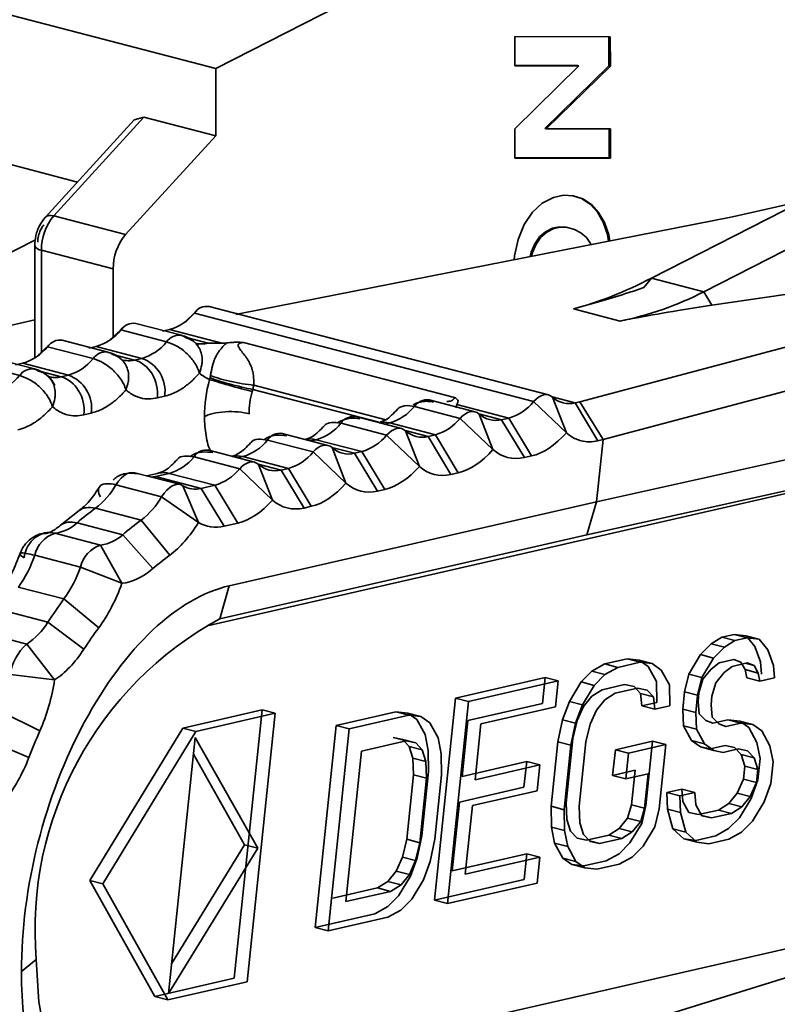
# Model space of a CAD drawing. Header units: millimetres. Extents: x 0 to 420, y 0 to 297.
# Tile 115 of 145: x 326.67 to 328.25, y 119.81 to 121.86. Entities that reach past the tile are written whole.
import ezdxf

# ---------------------------------------------------------------- set-up
doc = ezdxf.new("R2010")
doc.units = ezdxf.units.MM

msp = doc.modelspace()

# ---------------------------------------------------------------- linework, layer by layer
at = {"color": 7, "linetype": 'Continuous', "lineweight": 35}
for p, q in [((316.5271, 124.5031), (327.0798, 121.7543)), ((329.716, 123.1012), (327.0798, 121.7543)), ((329.3787, 122.0307), (327.986, 121.3192)), ((329.4872, 122.0025), (328.0945, 121.2909)), ((327.7015, 121.7602), (327.7015, 121.821)), ((327.7015, 121.821), (327.9001, 121.8207)), ((327.8974, 121.7604), (327.8974, 121.8207)), ((327.9001, 121.8207), (327.9002, 121.7597)), ((327.7015, 121.7609), (327.8317, 121.7607)), ((327.8344, 121.76), (327.7015, 121.7602)), ((327.7015, 121.6296), (327.8344, 121.76)), ((327.764, 121.6301), (327.8974, 121.7604)), ((327.9002, 121.7597), (327.7667, 121.6294)), ((327.8317, 121.7607), (327.8344, 121.76)), ((327.8974, 121.7604), (327.9002, 121.7597)), ((327.0798, 121.7543), (327.0798, 121.6148)), ((326.1037, 121.6983), (326.7925, 121.5188)), ((326.9105, 121.6479), (326.7251, 121.445)), ((326.9307, 121.6536), (326.743, 121.4483)), ((326.9105, 121.6479), (326.9307, 121.6536)), ((326.9307, 121.6536), (327.0798, 121.6148)), ((327.7016, 121.5685), (327.7015, 121.6296)), ((327.764, 121.6301), (327.7667, 121.6294)), ((327.7667, 121.6294), (327.9002, 121.6292)), ((327.8975, 121.5689), (327.8975, 121.6292)), ((327.9002, 121.6292), (327.9002, 121.5682)), ((327.0798, 121.6148), (326.8922, 121.4095)), ((327.7016, 121.5692), (327.8975, 121.5689)), ((327.9002, 121.5682), (327.7016, 121.5685)), ((327.9002, 121.5682), (327.8975, 121.5689)), ((327.7381, 121.4563), (327.7583, 121.4751)), ((327.7583, 121.4751), (327.7818, 121.4869)), ((327.7818, 121.4869), (327.8026, 121.4912)), ((327.8026, 121.4912), (327.8228, 121.4901)), ((327.84, 121.4843), (327.8222, 121.4901)), ((327.8228, 121.4901), (327.8427, 121.4836)), ((327.8581, 121.4727), (327.84, 121.4843)), ((327.8427, 121.4836), (327.84, 121.4843)), ((327.8427, 121.4836), (327.8608, 121.472)), ((327.8732, 121.4563), (327.8581, 121.4727)), ((327.8581, 121.4727), (327.8608, 121.472)), ((328.3005, 121.4798), (328.1539, 121.4463)), ((327.7211, 121.4304), (327.7381, 121.4563)), ((327.8608, 121.472), (327.8759, 121.4556)), ((327.8852, 121.4351), (327.8732, 121.4563)), ((327.8732, 121.4563), (327.8759, 121.4556)), ((327.8759, 121.4556), (327.8879, 121.4344)), ((326.743, 121.4483), (326.8922, 121.4095)), ((327.1315, 121.2458), (328.1539, 121.4463)), ((327.8941, 121.4098), (327.8852, 121.4351)), ((327.8852, 121.4351), (327.8879, 121.4344)), ((327.8879, 121.4344), (327.8968, 121.4091)), ((327.7084, 121.3994), (327.7211, 121.4304)), ((327.7531, 121.4047), (327.7653, 121.4155)), ((327.768, 121.4148), (327.7558, 121.404)), ((327.7653, 121.4155), (327.7798, 121.4226)), ((327.768, 121.4148), (327.7653, 121.4155)), ((327.7825, 121.4219), (327.768, 121.4148)), ((327.7798, 121.4226), (327.794, 121.4255)), ((327.7825, 121.4219), (327.7798, 121.4226)), ((327.7967, 121.4248), (327.7825, 121.4219)), ((327.794, 121.4255), (327.8083, 121.425)), ((327.7967, 121.4248), (327.794, 121.4255)), ((327.8111, 121.4243), (327.7967, 121.4248)), ((327.8111, 121.4243), (327.8083, 121.425)), ((327.8257, 121.4203), (327.8111, 121.4243)), ((327.8392, 121.4132), (327.8257, 121.4203)), ((327.8503, 121.4035), (327.8392, 121.4132)), ((326.5606, 121.325), (326.705, 121.3988)), ((327.7008, 121.3651), (327.7084, 121.3994)), ((327.7431, 121.3902), (327.7531, 121.4047)), ((327.7558, 121.404), (327.7458, 121.3895)), ((327.7558, 121.404), (327.7531, 121.4047)), ((327.8588, 121.391), (327.8503, 121.4035)), ((327.8598, 121.3886), (327.8588, 121.391)), ((327.8966, 121.3959), (327.8941, 121.4098)), ((327.8941, 121.4098), (327.8968, 121.4091)), ((327.8968, 121.4091), (327.8991, 121.3963)), ((326.7036, 121.3868), (326.7037, 121.1533)), ((326.8667, 121.3381), (326.7175, 121.377)), ((327.7334, 121.3638), (327.7356, 121.373)), ((327.7356, 121.373), (327.7431, 121.3902)), ((327.7383, 121.3723), (327.7356, 121.373)), ((327.7383, 121.3723), (327.7365, 121.3644)), ((327.7458, 121.3895), (327.7383, 121.3723)), ((327.7458, 121.3895), (327.7431, 121.3902)), ((327.7003, 121.3573), (327.7008, 121.3651)), ((326.8667, 121.3381), (326.8667, 121.197)), ((327.986, 121.3192), (327.9696, 121.2995)), ((328.0945, 121.2909), (327.986, 121.3191)), ((328.7234, 121.298), (327.8366, 121.0621)), ((328.0945, 121.2909), (328.1109, 121.2627)), ((328.1109, 121.2627), (328.2633, 121.2854)), ((327.0399, 121.2507), (327.0119, 121.2249)), ((327.7714, 121.0764), (327.0663, 121.26)), ((327.8235, 121.2552), (327.9204, 121.23)), ((326.7037, 121.2323), (326.5538, 121.1984)), ((327.0356, 121.2464), (327.0127, 121.2255)), ((327.7407, 121.0627), (327.0356, 121.2464)), ((327.1315, 121.2458), (327.1217, 121.2435)), ((326.8871, 121.2158), (326.8592, 121.19)), ((326.8829, 121.2114), (326.86, 121.1906)), ((326.9778, 121.1867), (326.8829, 121.2114)), ((327.0085, 121.2004), (326.9136, 121.2251)), ((326.984, 121.2121), (326.969, 121.2086)), ((326.984, 121.2121), (327.0923, 121.1838)), ((327.8851, 120.9836), (328.7719, 121.2195)), ((326.8558, 121.1655), (326.7609, 121.1902)), ((326.7344, 121.1809), (326.7064, 121.1551)), ((326.7301, 121.1765), (326.7073, 121.1557)), ((326.825, 121.1518), (326.7301, 121.1765)), ((326.8313, 121.1771), (326.8162, 121.1737)), ((326.8313, 121.1771), (326.9262, 121.1524)), ((327.0434, 121.183), (327.0418, 121.1792)), ((327.0923, 121.1838), (327.0639, 121.1839)), ((327.1376, 121.1855), (327.5762, 121.0712)), ((326.703, 121.1306), (326.6081, 121.1553)), ((326.886, 121.1491), (326.8881, 121.1459)), ((326.9262, 121.1524), (326.9112, 121.149)), ((326.6723, 121.1169), (326.5774, 121.1416)), ((326.6786, 121.1422), (326.6635, 121.1388)), ((326.6786, 121.1422), (326.7735, 121.1175)), ((326.7333, 121.1142), (326.7353, 121.111)), ((326.7735, 121.1175), (326.7584, 121.1141)), ((326.9737, 121.0737), (326.9587, 121.0703)), ((327.6187, 121.0415), (327.5237, 121.0662)), ((327.78, 121.0717), (327.8088, 120.9977)), ((327.5879, 121.0278), (327.493, 121.0525)), ((327.5791, 121.0497), (327.5808, 121.0566)), ((327.5808, 121.0566), (327.6891, 121.0284)), ((327.8088, 120.9977), (327.7407, 121.0627)), ((327.8268, 121.0599), (327.8366, 121.0621)), ((327.8743, 120.9812), (327.8268, 121.0599)), ((327.8366, 121.0621), (327.8851, 120.9836)), ((327.8716, 120.8545), (328.7543, 121.05)), ((326.821, 121.0388), (326.806, 121.0354)), ((327.0655, 120.5972), (328.9834, 121.0356)), ((327.4659, 121.0065), (327.371, 121.0313)), ((327.6561, 120.9628), (327.5879, 121.0278)), ((327.6273, 121.0368), (327.6561, 120.9628)), ((327.6891, 121.0284), (327.674, 121.025)), ((327.7216, 120.9463), (327.674, 121.025)), ((327.6891, 121.0284), (327.7366, 120.9497)), ((327.4352, 120.9929), (327.3403, 121.0176)), ((327.4415, 121.0182), (327.5364, 120.9935)), ((327.4745, 121.0019), (327.5034, 120.9279)), ((327.2825, 120.958), (327.1875, 120.9827)), ((327.3132, 120.9716), (327.2183, 120.9963)), ((327.2887, 120.9833), (327.3836, 120.9586)), ((327.5034, 120.9279), (327.4352, 120.9929)), ((327.5213, 120.99), (327.5364, 120.9935)), ((327.5688, 120.9113), (327.5213, 120.99)), ((327.5364, 120.9935), (327.5839, 120.9148)), ((327.8851, 120.9836), (327.8716, 120.8545)), ((327.8851, 120.9836), (327.8743, 120.9812)), ((327.1604, 120.9367), (327.0655, 120.9614)), ((327.3218, 120.9669), (327.3506, 120.893)), ((327.8513, 120.7857), (328.7339, 120.9812)), ((327.1297, 120.923), (327.0348, 120.9478)), ((327.136, 120.9484), (327.2309, 120.9237)), ((327.3506, 120.893), (327.2825, 120.958)), ((327.3686, 120.9551), (327.3836, 120.9586)), ((327.4161, 120.8764), (327.3686, 120.9551)), ((327.3836, 120.9586), (327.4312, 120.8799)), ((327.7366, 120.9497), (327.7216, 120.9463)), ((327.1979, 120.8581), (327.1297, 120.923)), ((327.1691, 120.932), (327.1979, 120.8581)), ((327.2158, 120.9202), (327.2309, 120.9237)), ((327.2634, 120.8415), (327.2158, 120.9202)), ((327.2309, 120.9237), (327.2784, 120.845)), ((327.0065, 120.89), (326.9116, 120.9147)), ((326.9617, 120.9139), (326.9367, 120.9082)), ((326.955, 120.907), (326.9832, 120.9135)), ((327.0499, 120.8823), (326.955, 120.907)), ((326.9832, 120.9135), (327.0782, 120.8887)), ((327.5839, 120.9148), (327.5688, 120.9113)), ((326.9674, 120.8649), (326.8725, 120.8897)), ((327.0117, 120.8878), (327.0439, 120.8114)), ((327.0499, 120.8823), (327.0782, 120.8887)), ((327.0974, 120.8036), (327.0499, 120.8823)), ((327.0782, 120.8887), (327.1257, 120.81)), ((327.4312, 120.8799), (327.4161, 120.8764)), ((327.0439, 120.8114), (326.9674, 120.8649)), ((326.8298, 120.8411), (326.9247, 120.8163)), ((327.108, 120.6799), (327.8716, 120.8545)), ((327.2784, 120.845), (327.2634, 120.8415)), ((327.8716, 120.8545), (327.8513, 120.7857)), ((326.7959, 120.8362), (326.7564, 120.8049)), ((326.8865, 120.786), (326.7916, 120.8107)), ((326.9247, 120.8163), (326.9842, 120.7434)), ((327.1257, 120.81), (327.0974, 120.8036)), ((326.7457, 120.7891), (326.8406, 120.7644)), ((326.949, 120.7155), (326.8865, 120.786)), ((327.0884, 120.6113), (327.8513, 120.7857)), ((326.8406, 120.7644), (326.8848, 120.6852)), ((326.7988, 120.7186), (326.7039, 120.7433)), ((326.8848, 120.6852), (326.7988, 120.7186)), ((326.6695, 120.6772), (326.7644, 120.6525)), ((327.108, 120.6799), (327.0884, 120.6113)), ((326.7644, 120.6525), (326.8367, 120.5926)), ((326.7308, 120.6042), (326.6359, 120.629)), ((326.8058, 120.5482), (326.7308, 120.6042)), ((326.5925, 120.5833), (326.6874, 120.5586)), ((328.1101, 120.5594), (328.1317, 120.5731)), ((328.1317, 120.5731), (328.1576, 120.579)), ((328.1588, 120.566), (328.1317, 120.5731)), ((328.1576, 120.579), (328.1825, 120.5759)), ((328.1847, 120.5719), (328.1576, 120.579)), ((328.1825, 120.5759), (328.2004, 120.5539)), ((328.1825, 120.5759), (328.2096, 120.5689)), ((326.6874, 120.5586), (326.745, 120.4843)), ((328.0876, 120.5368), (328.1101, 120.5594)), ((328.1372, 120.5523), (328.1101, 120.5594)), ((328.1372, 120.5523), (328.1147, 120.5297)), ((328.1588, 120.566), (328.1372, 120.5523)), ((328.1847, 120.5719), (328.1588, 120.566)), ((328.2096, 120.5689), (328.1847, 120.5719)), ((328.2004, 120.5539), (328.2122, 120.5217)), ((328.2275, 120.5468), (328.2096, 120.5689)), ((328.0632, 120.4964), (328.0876, 120.5368)), ((328.1147, 120.5297), (328.0876, 120.5368)), ((328.2393, 120.5146), (328.2275, 120.5468)), ((327.8619, 120.5027), (327.8887, 120.5175)), ((327.8887, 120.5175), (327.9352, 120.5281)), ((327.9158, 120.5104), (327.8887, 120.5175)), ((327.9623, 120.5211), (327.9158, 120.5104)), ((327.9352, 120.5281), (327.9602, 120.5251)), ((327.9623, 120.5211), (327.9352, 120.5281)), ((327.9602, 120.5251), (327.979, 120.512)), ((327.9873, 120.5181), (327.9602, 120.5251)), ((327.9873, 120.5181), (327.9623, 120.5211)), ((327.979, 120.512), (327.996, 120.481)), ((328.0061, 120.5049), (327.9873, 120.5181)), ((328.1147, 120.5297), (328.0903, 120.4893)), ((328.1262, 120.5195), (328.1097, 120.507)), ((328.1572, 120.5266), (328.1262, 120.5195)), ((328.1533, 120.5124), (328.1368, 120.4999)), ((328.1843, 120.5195), (328.1533, 120.5124)), ((328.1718, 120.5212), (328.1572, 120.5266)), ((328.1803, 120.5057), (328.1718, 120.5212)), ((328.1811, 120.5188), (328.1989, 120.5141)), ((328.1989, 120.5141), (328.1843, 120.5195)), ((328.2074, 120.4986), (328.1989, 120.5141)), ((328.2122, 120.5217), (328.2146, 120.4961)), ((328.2417, 120.489), (328.2393, 120.5146)), ((326.745, 120.4843), (326.6533, 120.4953)), ((327.8394, 120.4801), (327.8619, 120.5027)), ((327.889, 120.4956), (327.8619, 120.5027)), ((327.889, 120.4956), (327.8665, 120.473)), ((327.9158, 120.5104), (327.889, 120.4956)), ((328.0231, 120.4739), (328.0061, 120.5049)), ((328.0543, 120.4595), (328.0632, 120.4964)), ((328.0903, 120.4893), (328.0632, 120.4964)), ((328.1097, 120.507), (328.0923, 120.4856)), ((328.1368, 120.4999), (328.1195, 120.4785)), ((328.1803, 120.5057), (328.1836, 120.489)), ((328.1803, 120.5057), (328.2074, 120.4986)), ((328.2074, 120.4986), (328.2107, 120.482)), ((327.5784, 120.4466), (327.7646, 120.4891)), ((327.7917, 120.4821), (327.6056, 120.4395)), ((327.7646, 120.4891), (327.759, 120.4356)), ((327.7917, 120.4821), (327.7646, 120.4891)), ((327.7861, 120.4285), (327.7917, 120.4821)), ((327.815, 120.4396), (327.8394, 120.4801)), ((327.8665, 120.473), (327.8394, 120.4801)), ((327.8665, 120.473), (327.8421, 120.4326)), ((327.9297, 120.4746), (327.8831, 120.4639)), ((327.9494, 120.4704), (327.9297, 120.4746)), ((327.9631, 120.456), (327.9494, 120.4704)), ((327.996, 120.481), (327.9965, 120.4375)), ((328.0236, 120.4305), (328.0231, 120.4739)), ((328.0814, 120.4524), (328.0903, 120.4893)), ((328.0923, 120.4856), (328.0844, 120.4576)), ((328.1115, 120.4506), (328.1195, 120.4785)), ((328.2107, 120.482), (328.1836, 120.489)), ((328.2417, 120.489), (328.2107, 120.482)), ((327.8615, 120.4503), (327.8442, 120.4289)), ((327.8831, 120.4639), (327.8615, 120.4503)), ((327.9102, 120.4569), (327.8886, 120.4432)), ((327.9568, 120.4675), (327.9102, 120.4569)), ((327.9765, 120.4633), (327.9568, 120.4675)), ((327.9655, 120.4304), (327.9631, 120.456)), ((327.9631, 120.456), (327.9902, 120.449)), ((327.9902, 120.449), (327.9765, 120.4633)), ((328.0506, 120.4237), (328.0543, 120.4595)), ((328.0543, 120.4595), (328.0814, 120.4524)), ((328.0777, 120.4167), (328.0814, 120.4524)), ((328.0844, 120.4576), (328.0825, 120.4398)), ((328.1097, 120.4327), (328.1115, 120.4506)), ((327.5349, 120.0269), (327.5784, 120.4466)), ((327.562, 120.0198), (327.6056, 120.4395)), ((327.6056, 120.4395), (327.5784, 120.4466)), ((327.759, 120.4356), (327.6039, 120.4001)), ((327.8009, 120.4015), (327.815, 120.4396)), ((327.8421, 120.4326), (327.815, 120.4396)), ((327.828, 120.3945), (327.8421, 120.4326)), ((327.8886, 120.4432), (327.8713, 120.4218)), ((327.9965, 120.4375), (327.9655, 120.4304)), ((327.9655, 120.4304), (327.9926, 120.4234)), ((327.9926, 120.4234), (327.9902, 120.449)), ((328.0236, 120.4305), (327.9926, 120.4234)), ((328.0825, 120.4398), (328.0849, 120.4142)), ((328.112, 120.4071), (328.1097, 120.4327)), ((326.6313, 120.4197), (326.7143, 120.3784)), ((327.0112, 120.3844), (327.1761, 120.4221)), ((327.2032, 120.415), (327.0383, 120.3773)), ((327.1761, 120.4221), (327.1182, 119.8645)), ((327.1453, 119.8574), (327.2032, 120.415)), ((327.2032, 120.415), (327.1761, 120.4221)), ((327.3303, 120.3898), (327.4544, 120.4182)), ((327.4815, 120.4111), (327.3574, 120.3828)), ((327.4544, 120.4182), (327.4793, 120.4152)), ((327.4815, 120.4111), (327.4544, 120.4182)), ((327.4793, 120.4152), (327.4981, 120.4021)), ((327.5064, 120.4081), (327.4793, 120.4152)), ((327.5064, 120.4081), (327.4815, 120.4111)), ((327.7861, 120.4285), (327.631, 120.393)), ((327.8442, 120.4289), (327.831, 120.3997)), ((327.8581, 120.3926), (327.8713, 120.4218)), ((328.0521, 120.3892), (328.0506, 120.4237)), ((328.0506, 120.4237), (328.0777, 120.4167)), ((328.0792, 120.3821), (328.0777, 120.4167)), ((328.0849, 120.4142), (328.0986, 120.3999)), ((327.2867, 119.9702), (327.3303, 120.3898)), ((327.3574, 120.3828), (327.3303, 120.3898)), ((327.4981, 120.4021), (327.5151, 120.3711)), ((327.5252, 120.395), (327.5064, 120.4081)), ((327.5422, 120.364), (327.5252, 120.395)), ((327.6039, 120.4001), (327.5919, 120.284)), ((327.619, 120.277), (327.631, 120.393)), ((327.7911, 120.3557), (327.8009, 120.4015)), ((327.8009, 120.4015), (327.828, 120.3945)), ((327.8182, 120.3487), (327.828, 120.3945)), ((327.831, 120.3997), (327.8221, 120.3628)), ((327.8493, 120.3557), (327.8581, 120.3926)), ((328.069, 120.3582), (328.0521, 120.3892)), ((328.0521, 120.3892), (328.0792, 120.3821)), ((328.0986, 120.3999), (328.1132, 120.3945)), ((328.1257, 120.3928), (328.112, 120.4071)), ((328.1132, 120.3945), (328.1442, 120.4016)), ((328.1403, 120.3874), (328.1257, 120.3928)), ((328.1713, 120.3945), (328.1403, 120.3874)), ((328.1442, 120.4016), (328.1691, 120.3985)), ((328.1713, 120.3945), (328.1442, 120.4016)), ((328.1691, 120.3985), (328.188, 120.3854)), ((328.1962, 120.3915), (328.1691, 120.3985)), ((328.1962, 120.3915), (328.1713, 120.3945)), ((328.2151, 120.3783), (328.1962, 120.3915)), ((326.8179, 120.0679), (327.0112, 120.3844)), ((327.0383, 120.3773), (326.845, 120.0608)), ((327.0112, 120.3844), (327.0383, 120.3773)), ((327.3138, 119.9631), (327.3574, 120.3828)), ((327.5151, 120.3711), (327.5217, 120.3377)), ((328.0961, 120.3512), (328.0792, 120.3821)), ((328.188, 120.3854), (328.2049, 120.3544)), ((328.232, 120.3474), (328.2151, 120.3783)), ((326.6913, 120.3229), (326.6064, 120.3593)), ((326.9818, 119.8327), (327.037, 120.3644)), ((327.037, 120.3644), (327.1672, 120.1346)), ((327.3828, 120.3363), (327.4759, 120.3576)), ((327.4488, 120.3646), (327.4685, 120.3604)), ((327.4759, 120.3576), (327.4488, 120.3646)), ((327.4957, 120.3534), (327.4685, 120.3604)), ((327.4721, 120.3567), (327.4822, 120.3461)), ((327.4759, 120.3576), (327.4957, 120.3534)), ((327.4957, 120.3534), (327.5093, 120.3391)), ((327.5488, 120.3307), (327.5422, 120.364)), ((327.7772, 120.2218), (327.7911, 120.3557)), ((327.7911, 120.3557), (327.8182, 120.3487)), ((327.8043, 120.2147), (327.8182, 120.3487)), ((327.8221, 120.3628), (327.8082, 120.2289)), ((327.8354, 120.2218), (327.8493, 120.3557)), ((327.9106, 120.3394), (327.9881, 120.3572)), ((328.0153, 120.3501), (327.9377, 120.3324)), ((327.9881, 120.3572), (327.9742, 120.2232)), ((328.0153, 120.3501), (327.9881, 120.3572)), ((328.0014, 120.2162), (328.0153, 120.3501)), ((328.0879, 120.3451), (328.069, 120.3582)), ((328.069, 120.3582), (328.0961, 120.3512)), ((328.115, 120.338), (328.0961, 120.3512)), ((328.1386, 120.348), (328.1076, 120.3409)), ((328.1584, 120.3438), (328.1386, 120.348)), ((328.2049, 120.3544), (328.2116, 120.3211)), ((328.2387, 120.314), (328.232, 120.3474)), ((327.0334, 120.3299), (327.14, 120.1417)), ((327.3504, 120.0238), (327.3828, 120.3363)), ((327.4822, 120.3461), (327.4898, 120.3217)), ((327.5093, 120.3391), (327.4822, 120.3461)), ((327.5093, 120.3391), (327.5169, 120.3146)), ((327.5217, 120.3377), (327.5222, 120.2943)), ((327.5494, 120.2872), (327.5488, 120.3307)), ((327.905, 120.2859), (327.9106, 120.3394)), ((327.9377, 120.3324), (327.9106, 120.3394)), ((327.9321, 120.2788), (327.9377, 120.3324)), ((328.1076, 120.3409), (328.0879, 120.3451)), ((328.0879, 120.3451), (328.115, 120.338)), ((328.1347, 120.3338), (328.115, 120.338)), ((328.1657, 120.3409), (328.1347, 120.3338)), ((328.172, 120.3295), (328.1584, 120.3438)), ((328.1855, 120.3367), (328.1657, 120.3409)), ((328.1796, 120.305), (328.172, 120.3295)), ((328.172, 120.3295), (328.1992, 120.3224)), ((328.1992, 120.3224), (328.1855, 120.3367)), ((327.4898, 120.3217), (327.4912, 120.2872)), ((327.5169, 120.3146), (327.4898, 120.3217)), ((327.5169, 120.3146), (327.5183, 120.2801)), ((327.5919, 120.284), (327.7263, 120.3147)), ((327.7534, 120.3077), (327.619, 120.277)), ((327.7263, 120.3147), (327.7207, 120.2612)), ((327.7263, 120.3147), (327.7534, 120.3077)), ((327.7478, 120.2541), (327.7534, 120.3077)), ((328.2067, 120.298), (328.1992, 120.3224)), ((328.2116, 120.3211), (328.2069, 120.2764)), ((328.234, 120.2694), (328.2387, 120.314)), ((327.4912, 120.2872), (327.4773, 120.1532)), ((327.5183, 120.2801), (327.4912, 120.2872)), ((327.5222, 120.2943), (327.5083, 120.1603)), ((327.5355, 120.1533), (327.5494, 120.2872)), ((327.9516, 120.2965), (327.905, 120.2859)), ((327.905, 120.2859), (327.9321, 120.2788)), ((327.9787, 120.2894), (327.9321, 120.2788)), ((327.9441, 120.2251), (327.9516, 120.2965)), ((327.9713, 120.218), (327.9787, 120.2894)), ((328.1768, 120.2783), (328.1796, 120.305)), ((328.1796, 120.305), (328.2067, 120.298)), ((328.2039, 120.2712), (328.2067, 120.298)), ((327.5183, 120.2801), (327.5044, 120.1462)), ((328.1637, 120.2491), (328.1768, 120.2783)), ((328.1768, 120.2783), (328.2039, 120.2712)), ((328.1908, 120.242), (328.2039, 120.2712)), ((328.2069, 120.2764), (328.1929, 120.2383)), ((328.22, 120.2313), (328.234, 120.2694)), ((327.7207, 120.2612), (327.5863, 120.2304)), ((327.7478, 120.2541), (327.6134, 120.2234)), ((328.0175, 120.2505), (328.0485, 120.2576)), ((328.0189, 120.216), (328.0175, 120.2505)), ((328.0446, 120.2435), (328.0175, 120.2505)), ((328.0756, 120.2506), (328.0446, 120.2435)), ((328.0485, 120.2576), (328.0509, 120.232)), ((328.0756, 120.2506), (328.0485, 120.2576)), ((328.078, 120.225), (328.0756, 120.2506)), ((328.1463, 120.2277), (328.1637, 120.2491)), ((328.1637, 120.2491), (328.1908, 120.242)), ((327.5863, 120.2304), (327.5715, 120.0876)), ((327.8082, 120.2289), (327.8097, 120.1943)), ((327.9362, 120.1971), (327.9441, 120.2251)), ((327.9441, 120.2251), (327.9713, 120.218)), ((328.046, 120.2089), (328.0446, 120.2435)), ((328.0509, 120.232), (328.0636, 120.2088)), ((328.0907, 120.2017), (328.078, 120.225)), ((328.1247, 120.214), (328.1463, 120.2277)), ((328.1734, 120.2206), (328.1463, 120.2277)), ((328.1929, 120.2383), (328.1685, 120.1979)), ((328.1908, 120.242), (328.1734, 120.2206)), ((328.22, 120.2313), (328.1956, 120.1908)), ((327.5986, 120.0805), (327.6134, 120.2234)), ((327.7777, 120.1783), (327.7772, 120.2218)), ((327.7772, 120.2218), (327.8043, 120.2147)), ((327.8049, 120.1713), (327.8043, 120.2147)), ((327.8368, 120.1873), (327.8354, 120.2218)), ((327.9633, 120.19), (327.9713, 120.218)), ((327.9742, 120.2232), (327.9654, 120.1863)), ((327.9925, 120.1793), (328.0014, 120.2162)), ((328.0298, 120.1749), (328.0189, 120.216)), ((328.0189, 120.216), (328.046, 120.2089)), ((328.0569, 120.1678), (328.046, 120.2089)), ((328.0636, 120.2088), (328.0834, 120.2046)), ((328.0834, 120.2046), (328.1247, 120.214)), ((328.1518, 120.207), (328.1105, 120.1975)), ((328.1518, 120.207), (328.1247, 120.214)), ((328.1734, 120.2206), (328.1518, 120.207)), ((327.8097, 120.1943), (327.8173, 120.1699)), ((327.8444, 120.1629), (327.8368, 120.1873)), ((327.9188, 120.1757), (327.9362, 120.1971)), ((327.9362, 120.1971), (327.9633, 120.19)), ((327.9654, 120.1863), (327.941, 120.1459)), ((327.9633, 120.19), (327.9459, 120.1686)), ((328.1105, 120.1975), (328.0901, 120.2028)), ((328.1105, 120.1975), (328.0907, 120.2017)), ((328.1685, 120.1979), (328.1459, 120.1753)), ((328.1956, 120.1908), (328.1731, 120.1682)), ((327.7844, 120.145), (327.7777, 120.1783)), ((327.7777, 120.1783), (327.8049, 120.1713)), ((327.8115, 120.1379), (327.8049, 120.1713)), ((327.8173, 120.1699), (327.8309, 120.1556)), ((327.8972, 120.162), (327.9188, 120.1757)), ((327.9459, 120.1686), (327.9188, 120.1757)), ((327.9459, 120.1686), (327.9243, 120.155)), ((327.9925, 120.1793), (327.9681, 120.1388)), ((328.0529, 120.154), (328.0298, 120.1749)), ((328.0298, 120.1749), (328.0569, 120.1678)), ((328.08, 120.147), (328.0569, 120.1678)), ((328.1459, 120.1753), (328.1192, 120.1605)), ((328.1731, 120.1682), (328.1463, 120.1534)), ((327.4773, 120.1532), (327.4684, 120.1163)), ((327.5044, 120.1462), (327.4773, 120.1532)), ((327.5044, 120.1462), (327.4955, 120.1093)), ((327.5083, 120.1603), (327.4985, 120.1145)), ((327.5256, 120.1074), (327.5355, 120.1533)), ((327.8014, 120.114), (327.7844, 120.145)), ((327.7844, 120.145), (327.8115, 120.1379)), ((327.8309, 120.1556), (327.8507, 120.1514)), ((327.858, 120.1485), (327.8444, 120.1629)), ((327.8507, 120.1514), (327.8972, 120.162)), ((327.8778, 120.1443), (327.8568, 120.1498)), ((327.8778, 120.1443), (327.858, 120.1485)), ((327.9243, 120.155), (327.8778, 120.1443)), ((327.9243, 120.155), (327.8972, 120.162)), ((327.941, 120.1459), (327.9184, 120.1233)), ((328.0778, 120.151), (328.0529, 120.154)), ((328.0529, 120.154), (328.08, 120.147)), ((328.1192, 120.1605), (328.0778, 120.151)), ((328.1049, 120.144), (328.08, 120.147)), ((328.1463, 120.1534), (328.1049, 120.144)), ((327.1672, 120.1346), (326.9818, 119.8327)), ((326.9882, 119.8943), (327.14, 120.1417)), ((327.14, 120.1417), (327.1672, 120.1346)), ((327.5715, 120.0876), (327.7266, 120.123)), ((327.7266, 120.123), (327.721, 120.0695)), ((327.7537, 120.116), (327.7266, 120.123)), ((327.8285, 120.1069), (327.8115, 120.1379)), ((327.9184, 120.1233), (327.8916, 120.1085)), ((327.9681, 120.1388), (327.9455, 120.1162)), ((327.4684, 120.1163), (327.4553, 120.0872)), ((327.4955, 120.1093), (327.4684, 120.1163)), ((327.4955, 120.1093), (327.4824, 120.0801)), ((327.4985, 120.1145), (327.4845, 120.0764)), ((327.5116, 120.0693), (327.5256, 120.1074)), ((327.7537, 120.116), (327.5986, 120.0805)), ((327.7481, 120.0624), (327.7537, 120.116)), ((327.8202, 120.1008), (327.8014, 120.114)), ((327.8014, 120.114), (327.8285, 120.1069)), ((327.8473, 120.0938), (327.8285, 120.1069)), ((327.8916, 120.1085), (327.8451, 120.0978)), ((327.9455, 120.1162), (327.9188, 120.1014)), ((327.4379, 120.0658), (327.4553, 120.0872)), ((327.4553, 120.0872), (327.4824, 120.0801)), ((327.8451, 120.0978), (327.8202, 120.1008)), ((327.8202, 120.1008), (327.8473, 120.0938)), ((327.8722, 120.0908), (327.8473, 120.0938)), ((327.9188, 120.1014), (327.8722, 120.0908)), ((326.9533, 119.8268), (326.8179, 120.0679)), ((326.845, 120.0608), (326.8179, 120.0679)), ((326.9804, 119.8198), (326.845, 120.0608)), ((327.4163, 120.0521), (327.4379, 120.0658)), ((327.4651, 120.0587), (327.4379, 120.0658)), ((327.4845, 120.0764), (327.4601, 120.036)), ((327.4824, 120.0801), (327.4651, 120.0587)), ((327.5116, 120.0693), (327.4872, 120.0289)), ((327.721, 120.0695), (327.5349, 120.0269)), ((327.7481, 120.0624), (327.562, 120.0198)), ((326.8855, 119.6106), (328.8497, 120.0596)), ((327.3233, 120.0308), (327.4163, 120.0521)), ((327.4434, 120.045), (327.3504, 120.0238)), ((327.4163, 120.0521), (327.4434, 120.045)), ((327.4651, 120.0587), (327.4434, 120.045)), ((327.4601, 120.036), (327.4375, 120.0134)), ((327.4872, 120.0289), (327.4647, 120.0063)), ((327.5349, 120.0269), (327.562, 120.0198)), ((327.4375, 120.0134), (327.4108, 119.9985)), ((327.4647, 120.0063), (327.4379, 119.9915)), ((327.4108, 119.9985), (327.2867, 119.9702)), ((327.4379, 119.9915), (327.3138, 119.9631)), ((327.2867, 119.9702), (327.3138, 119.9631)), ((328.6298, 119.9788), (327.7388, 119.7025)), ((326.6759, 119.8784), (326.7069, 119.9036)), ((327.1182, 119.8645), (326.9533, 119.8268)), ((327.1453, 119.8574), (326.9804, 119.8198)), ((326.9533, 119.8268), (326.9804, 119.8198))]:
    msp.add_line(p, q, dxfattribs=at)
at = {"color": 8, "linetype": 'Continuous', "lineweight": 35}
for p, q in [((326.7175, 121.377), (326.7176, 121.1654)), ((327.0639, 121.1839), (327.0218, 121.1949)), ((326.9112, 121.149), (326.869, 121.1599)), ((326.7584, 121.1141), (326.7163, 121.125)), ((327.1569, 121.0879), (327.4216, 121.019)), ((327.4333, 121.0249), (327.1588, 121.0966)), ((327.8268, 121.0599), (327.7794, 121.0722)), ((327.674, 121.025), (327.6266, 121.0373)), ((327.4306, 121.0157), (327.4415, 121.0182)), ((327.5213, 120.99), (327.4739, 121.0024)), ((327.2779, 120.9808), (327.2887, 120.9833)), ((327.3686, 120.9551), (327.3212, 120.9675)), ((327.1252, 120.9459), (327.136, 120.9484)), ((327.2158, 120.9202), (327.1684, 120.9326))]:
    msp.add_line(p, q, dxfattribs=at)
at = {"color": 7, "linetype": 'Continuous', "lineweight": 35, "flags": 128}
for points in [[(327.0171, 121.1957), (327.0129, 121.1986), (327.0085, 121.2004)], [(326.8644, 121.1608), (326.8602, 121.1637), (326.8558, 121.1655)], [(326.7116, 121.1259), (326.7075, 121.1288), (326.703, 121.1306)], [(327.78, 121.0717), (327.7758, 121.0746), (327.7713, 121.0764), (327.7664, 121.077), (327.7613, 121.0764), (327.7561, 121.0747), (327.7508, 121.0717), (327.7457, 121.0677), (327.7407, 121.0627)], [(327.5879, 121.0278), (327.5929, 121.0328), (327.5981, 121.0368), (327.6033, 121.0397), (327.6086, 121.0415), (327.6136, 121.0421), (327.6185, 121.0415), (327.6231, 121.0397), (327.6273, 121.0368)], [(327.4352, 120.9929), (327.4402, 120.9979), (327.4454, 121.0019), (327.4506, 121.0048), (327.4558, 121.0066), (327.4609, 121.0072), (327.4658, 121.0066), (327.4703, 121.0048), (327.4745, 121.0019)], [(327.2825, 120.958), (327.2875, 120.963), (327.2926, 120.967), (327.2979, 120.9699), (327.3031, 120.9717), (327.3082, 120.9723), (327.313, 120.9717), (327.3176, 120.9699), (327.3218, 120.9669)], [(327.1297, 120.923), (327.1347, 120.9281), (327.1399, 120.9321), (327.1451, 120.935), (327.1503, 120.9368), (327.1554, 120.9373), (327.1603, 120.9367), (327.1649, 120.935), (327.1691, 120.932)], [(326.8725, 120.8897), (326.8775, 120.8971), (326.883, 120.9034), (326.8887, 120.9085), (326.8946, 120.9122), (326.9005, 120.9145), (326.9062, 120.9154), (326.9116, 120.9147)], [(326.9674, 120.8649), (326.9724, 120.8723), (326.9779, 120.8787), (326.9836, 120.8837), (326.9895, 120.8875), (326.9954, 120.8898), (327.0011, 120.8907), (327.0066, 120.89), (327.0117, 120.8878)], [(326.9759, 119.5281), (326.9211, 119.5236), (326.8697, 119.5358), (326.8233, 119.5641), (326.7832, 119.6078), (326.7506, 119.6655), (326.7266, 119.7355), (326.7119, 119.8157), (326.7069, 119.9036)]]:
    msp.add_lwpolyline(points, dxfattribs=at)
at = {"color": 8, "linetype": 'Continuous', "lineweight": 35, "flags": 128}
msp.add_lwpolyline([(326.955, 120.907), (326.9499, 120.9061), (326.9464, 120.9057)], dxfattribs=at)
at = {"color": 7, "linetype": 'Continuous', "lineweight": 35}
for centre, radius, start, end in [((326.8284, 121.3776), 0.1109, 140.3685, 180.3266), ((326.9776, 121.3387), 0.1109, 140.3685, 180.3266), ((327.0613, 121.2299), 0.0306, 80.5971, 147.3669), ((326.9552, 121.3113), 0.1033, 286.1904, 321.0704), ((326.8025, 121.2764), 0.1033, 286.1909, 321.0702), ((326.9096, 121.1927), 0.0327, 83.0041, 144.9589), ((326.7569, 121.1578), 0.0327, 83.0059, 144.9572), ((326.8974, 121.2516), 0.1033, 286.1909, 321.0702), ((326.6498, 121.2414), 0.1033, 286.1905, 321.0706), ((326.7447, 121.2167), 0.1033, 286.1905, 321.0706), ((326.9017, 121.0839), 0.0728, 351.9557, 70.3087), ((326.5919, 121.1818), 0.1033, 286.1904, 321.0702), ((326.749, 121.049), 0.0728, 351.9559, 70.3083), ((327.5198, 121.0338), 0.0327, 83.003, 144.9601), ((327.8145, 121.1097), 0.0513, 227.7934, 283.8445), ((327.4126, 121.1174), 0.1033, 286.1909, 321.0702), ((327.6603, 121.1276), 0.1033, 286.1904, 321.0704), ((327.366, 121.0011), 0.0306, 80.6107, 147.3524), ((327.5076, 121.0927), 0.1033, 286.1909, 321.0702), ((327.6618, 121.0748), 0.0513, 227.7925, 283.8451), ((327.2599, 121.0825), 0.1033, 286.1904, 321.0707), ((327.509, 121.0399), 0.0513, 227.7937, 283.8449), ((327.1072, 121.0476), 0.1033, 286.1904, 321.0702), ((327.2133, 120.9662), 0.0306, 80.6112, 147.3528), ((327.3548, 121.0578), 0.1033, 286.1905, 321.0706), ((327.0605, 120.9313), 0.0306, 80.61, 147.3531), ((327.3563, 121.005), 0.0513, 227.7936, 283.8443), ((326.9544, 121.0127), 0.1033, 286.1909, 321.0702), ((327.2021, 121.0229), 0.1033, 286.1904, 321.0702), ((327.0493, 120.988), 0.1033, 286.1909, 321.0702), ((327.2035, 120.9701), 0.0513, 227.7918, 283.8455), ((326.7271, 120.9744), 0.1683, 307.6208, 329.7778), ((327.0376, 120.9318), 0.051, 239.4824, 283.9409), ((326.822, 120.9496), 0.1683, 307.6208, 329.7778), ((327.1838, 120.3556), 0.6009, 126.0992, 130.7527), ((326.7352, 120.8708), 0.0824, 277.3528, 313.1951), ((327.2787, 120.3308), 0.6009, 126.0992, 130.7527), ((326.7644, 120.73), 0.0619, 107.522, 167.6148), ((326.8301, 120.8461), 0.0824, 277.3528, 313.1951), ((326.8593, 120.7053), 0.0619, 107.522, 167.6148), ((326.4613, 120.8275), 0.2568, 324.1821, 340.866), ((326.5562, 120.8028), 0.2568, 324.1821, 340.866), ((327.6104, 120.0275), 1.0518, 143.543, 146.7462), ((326.5986, 120.6866), 0.1557, 304.7374, 328.0773), ((327.4393, 119.9655), 0.735, 118.52, 184.8341), ((326.7472, 120.4855), 0.0944, 129.3045, 174.0496)]:
    msp.add_arc(centre, radius, start, end, dxfattribs=at)
at = {"color": 8, "linetype": 'Continuous', "lineweight": 35}
for centre, radius, start, end in [((326.7366, 121.4325), 0.0171, 68.0352, 132.6953), ((326.7184, 121.3929), 0.016, 202.2488, 266.8959), ((327.0045, 121.168), 0.0327, 82.9989, 144.9593), ((326.8518, 121.133), 0.0327, 83.0002, 144.958), ((327.0515, 121.235), 0.0526, 255.8174, 283.5997), ((326.8988, 121.1999), 0.0524, 253.757, 283.6264), ((326.6991, 121.0981), 0.0327, 82.9992, 144.9598), ((326.7461, 121.165), 0.0524, 253.7586, 283.6236), ((327.4298, 120.9748), 0.0449, 74.9737, 103.0505), ((327.2771, 120.94), 0.0449, 74.9634, 103.0623), ((327.1243, 120.905), 0.0449, 74.9796, 103.0466), ((326.9716, 120.8702), 0.0448, 74.9454, 102.7947)]:
    msp.add_arc(centre, radius, start, end, dxfattribs=at)
at = {"color": 7, "linetype": 'Continuous', "lineweight": 35}
for points, knots in [([(326.725, 121.445), (326.7208, 121.4396), (326.7147, 121.4316), (326.7091, 121.4183), (326.7048, 121.4046), (326.7041, 121.3938), (326.7036, 121.3869)], [0, 0, 0, 0, 0.33625, 0.492263, 0.673438, 1, 1, 1, 1]), ([(326.7225, 121.4296), (326.7208, 121.4274), (326.7172, 121.4229), (326.7131, 121.4137), (326.7103, 121.4037), (326.71, 121.3972), (326.7098, 121.3939)], [0, 0, 0, 0, 0.248479, 0.499857, 0.748508, 1, 1, 1, 1]), ([(327.9696, 121.2995), (327.9595, 121.296), (327.9492, 121.2925), (327.9388, 121.2891), (327.9207, 121.2832), (327.902, 121.2774), (327.8828, 121.2718), (327.8636, 121.2661), (327.8438, 121.2606), (327.8235, 121.2552)], [0, 0, 0, 0, 0.0001989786, 0.0001989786, 0.0001989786, 0.0005421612, 0.0005421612, 0.0005421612, 0.0008857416, 0.0008857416, 0.0008857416, 0.0008857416]), ([(327.9204, 121.23), (327.9221, 121.2303), (327.9238, 121.2306), (327.9255, 121.231), (327.9272, 121.2313), (327.9289, 121.2316), (327.9306, 121.232), (327.9323, 121.2323), (327.934, 121.2326), (327.9357, 121.233), (327.9425, 121.2343), (327.9494, 121.2356), (327.9563, 121.2369), (327.9839, 121.242), (328.0123, 121.247), (328.0412, 121.2518), (328.0526, 121.2536), (328.0641, 121.2555), (328.0758, 121.2573), (328.0874, 121.2591), (328.0991, 121.2609), (328.1109, 121.2627)], [0, 0, 0, 0, 0.0000248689, 0.0000248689, 0.0000248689, 0.0000497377, 0.0000497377, 0.0000497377, 0.0000746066, 0.0000746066, 0.0000746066, 0.0001740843, 0.0001740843, 0.0001740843, 0.0005721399, 0.0005721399, 0.0005721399, 0.0007289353, 0.0007289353, 0.0007289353, 0.0008857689, 0.0008857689, 0.0008857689, 0.0008857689]), ([(327.0459, 121.1217), (327.0446, 121.1257), (327.0423, 121.1325), (327.0362, 121.1431), (327.0292, 121.1527), (327.0171, 121.1654), (326.9995, 121.1791), (326.9849, 121.1842), (326.9778, 121.1867)], [0, 0, 0, 0, 0.146059, 0.250582, 0.382382, 0.501193, 0.758269, 1, 1, 1, 1]), ([(327.042, 121.1796), (327.0418, 121.1798), (327.039, 121.1835), (327.0309, 121.1901), (327.0197, 121.1974), (327.0113, 121.1991), (327.0083, 121.1997)], [0, 0, 0, 0, 0.016614, 0.356387, 0.772326, 1, 1, 1, 1]), ([(327.0171, 121.1957), (327.021, 121.1944), (327.0288, 121.1917), (327.0388, 121.1839), (327.0462, 121.1735), (327.0509, 121.1608), (327.052, 121.1491), (327.0507, 121.1358), (327.0479, 121.1275), (327.0459, 121.1217)], [0, 0, 0, 0, 0.140227, 0.285578, 0.443686, 0.583567, 0.740211, 0.822048, 1, 1, 1, 1]), ([(327.1028, 121.1844), (327.107, 121.1849), (327.114, 121.1857), (327.122, 121.1859), (327.1251, 121.1859)], [0, 0, 0, 0, 0.600893, 1, 1, 1, 1]), ([(327.1251, 121.1859), (327.127, 121.1859), (327.1313, 121.1859), (327.1354, 121.1856), (327.1376, 121.1855)], [0, 0, 0, 0, 0.4576571, 1, 1, 1, 1]), ([(327.0689, 121.1165), (327.0694, 121.1191), (327.0704, 121.1246), (327.0721, 121.1326), (327.0741, 121.1409), (327.0768, 121.1494), (327.0801, 121.1569), (327.0842, 121.1638), (327.0895, 121.1707), (327.0953, 121.1777), (327.1008, 121.1826), (327.1028, 121.1844)], [0, 0, 0, 0, 0.05925, 0.126031, 0.202802, 0.310926, 0.462358, 0.587987, 0.724973, 0.899552, 1, 1, 1, 1]), ([(327.1588, 121.0966), (327.1588, 121.1006), (327.159, 121.1085), (327.1581, 121.1194), (327.1561, 121.1284), (327.1533, 121.1363), (327.1502, 121.143), (327.147, 121.1491), (327.142, 121.1562), (327.1357, 121.1641), (327.13, 121.1719), (327.1266, 121.1775), (327.1258, 121.1814), (327.13, 121.1847), (327.1349, 121.1852), (327.1376, 121.1855)], [0, 0, 0, 0, 0.087438, 0.1722314, 0.2561979, 0.3220351, 0.3981164, 0.4668323, 0.5261208, 0.6586697, 0.7836302, 0.8527516, 0.8986368, 0.9445064, 1, 1, 1, 1]), ([(326.8932, 121.0868), (326.8919, 121.0908), (326.8896, 121.0976), (326.8835, 121.1081), (326.8764, 121.1178), (326.8644, 121.1305), (326.8467, 121.1442), (326.8321, 121.1493), (326.825, 121.1518)], [0, 0, 0, 0, 0.1460595, 0.2505816, 0.382382, 0.5011931, 0.7582695, 1, 1, 1, 1]), ([(326.8841, 121.1496), (326.8824, 121.1512), (326.8767, 121.1567), (326.8669, 121.1624), (326.8585, 121.1642), (326.8556, 121.1648)], [0, 0, 0, 0, 0.216277, 0.722759, 1, 1, 1, 1]), ([(326.8644, 121.1608), (326.8682, 121.1595), (326.8761, 121.1568), (326.8859, 121.149), (326.8935, 121.1387), (326.8982, 121.1257), (326.8992, 121.1136), (326.8978, 121.1005), (326.8951, 121.0924), (326.8932, 121.0868)], [0, 0, 0, 0, 0.139638, 0.284231, 0.441322, 0.585482, 0.74819, 0.828187, 1, 1, 1, 1]), ([(326.9587, 121.0703), (326.9604, 121.0872), (326.9563, 121.1055), (326.9387, 121.1346), (326.9254, 121.1453), (326.9112, 121.149)], [0, 0, 0, 0, 0.5, 0.5, 1, 1, 1, 1]), ([(326.7456, 121.0964), (326.7455, 121.0966), (326.7442, 121.099), (326.7413, 121.1038), (326.7353, 121.1117), (326.7256, 121.1204), (326.7142, 121.1275), (326.7058, 121.1293), (326.7028, 121.1299)], [0, 0, 0, 0, 0.016262, 0.141184, 0.300516, 0.542198, 0.838052, 1, 1, 1, 1]), ([(326.7116, 121.1259), (326.7155, 121.1246), (326.7234, 121.1219), (326.7333, 121.114), (326.7408, 121.1037), (326.7454, 121.091), (326.7465, 121.0792), (326.7452, 121.066), (326.7424, 121.0576), (326.7405, 121.0519)], [0, 0, 0, 0, 0.140162, 0.285444, 0.443471, 0.58345, 0.740214, 0.822045, 1, 1, 1, 1]), ([(326.7405, 121.0519), (326.7391, 121.0559), (326.7369, 121.0627), (326.7308, 121.0732), (326.7237, 121.0828), (326.7116, 121.0956), (326.694, 121.1092), (326.6794, 121.1144), (326.6723, 121.1169)], [0, 0, 0, 0, 0.14606, 0.250582, 0.382382, 0.501193, 0.758269, 1, 1, 1, 1]), ([(326.806, 121.0354), (326.8077, 121.0523), (326.8036, 121.0706), (326.786, 121.0997), (326.7726, 121.1104), (326.7584, 121.1141)], [0, 0, 0, 0, 0.5, 0.5, 1, 1, 1, 1]), ([(326.9737, 121.0737), (326.9778, 121.0748), (326.9858, 121.077), (326.9981, 121.0825), (327.0123, 121.0909), (327.0286, 121.1031), (327.0401, 121.1155), (327.0459, 121.1217)], [0, 0, 0, 0, 0.16623, 0.332463, 0.499999, 0.749353, 1, 1, 1, 1]), ([(327.067, 121.1084), (327.0752, 121.1058), (327.09, 121.1014), (327.1246, 121.0916), (327.1429, 121.0867), (327.1557, 121.0833)], [0, 0, 0, 0, 0.5, 0.5, 1, 1, 1, 1]), ([(327.1569, 121.0879), (327.1438, 121.0904), (327.1253, 121.0946), (327.0906, 121.1041), (327.0759, 121.109), (327.068, 121.1122)], [0, 0, 0, 0, 0.5, 0.5, 1, 1, 1, 1]), ([(327.1588, 121.0966), (327.1455, 121.098), (327.1267, 121.101), (327.0916, 121.1088), (327.0769, 121.1132), (327.0689, 121.1165)], [0, 0, 0, 0, 0.5, 0.5, 1, 1, 1, 1]), ([(326.821, 121.0388), (326.825, 121.0399), (326.8331, 121.0421), (326.8453, 121.0476), (326.8596, 121.0559), (326.8758, 121.0682), (326.8874, 121.0806), (326.8932, 121.0868)], [0, 0, 0, 0, 0.16623, 0.332463, 0.499999, 0.749353, 1, 1, 1, 1]), ([(326.8932, 121.0868), (326.8963, 121.0843), (326.9026, 121.0792), (326.9129, 121.0737), (326.9255, 121.0693), (326.9407, 121.0671), (326.9527, 121.0692), (326.9587, 121.0703)], [0, 0, 0, 0, 0.16623, 0.332463, 0.499999, 0.749353, 1, 1, 1, 1]), ([(327.4906, 121.0558), (327.4922, 121.0567), (327.4979, 121.0599), (327.5083, 121.0625), (327.5209, 121.0637), (327.5286, 121.0622), (327.5324, 121.0615)], [0, 0, 0, 0, 0.118212, 0.42562, 0.715415, 1, 1, 1, 1]), ([(327.5603, 121.0626), (327.5638, 121.063), (327.5731, 121.0642), (327.575, 121.0685), (327.5762, 121.0712)], [0, 0, 0, 0, 0.380937, 1, 1, 1, 1]), ([(327.5762, 121.0712), (327.5774, 121.0705), (327.5796, 121.0691), (327.581, 121.0677), (327.5817, 121.067)], [0, 0, 0, 0, 0.54234, 1, 1, 1, 1]), ([(327.5817, 121.067), (327.5825, 121.0659), (327.5845, 121.0632), (327.5832, 121.0608), (327.5824, 121.0595)], [0, 0, 0, 0, 0.397977, 1, 1, 1, 1]), ([(326.6683, 121.0039), (326.6723, 121.005), (326.6804, 121.0072), (326.6926, 121.0127), (326.7069, 121.021), (326.7231, 121.0333), (326.7347, 121.0457), (326.7405, 121.0519)], [0, 0, 0, 0, 0.16623, 0.332463, 0.499999, 0.749353, 1, 1, 1, 1]), ([(326.7405, 121.0519), (326.7436, 121.0494), (326.7499, 121.0443), (326.7602, 121.0388), (326.7727, 121.0344), (326.7879, 121.0321), (326.7999, 121.0343), (326.806, 121.0354)], [0, 0, 0, 0, 0.16623, 0.332463, 0.499999, 0.749353, 1, 1, 1, 1]), ([(327.4577, 121.0466), (327.4496, 121.0381), (327.4368, 121.0248), (327.4246, 121.0208), (327.4201, 121.0194)], [0, 0, 0, 0, 0.630874, 1, 1, 1, 1]), ([(327.493, 121.0525), (327.4863, 121.0537), (327.476, 121.0554), (327.4655, 121.052), (327.4599, 121.0498), (327.4585, 121.0472), (327.4584, 121.047)], [0, 0, 0, 0, 0.471988, 0.719457, 0.976442, 1, 1, 1, 1]), ([(327.0562, 121.0316), (327.0654, 121.0363), (327.0814, 121.0403), (327.1177, 121.0426), (327.1365, 121.0406), (327.1492, 121.0373)], [0, 0, 0, 0, 0.5, 0.5, 1, 1, 1, 1]), ([(327.3327, 121.0182), (327.3332, 121.0185), (327.3377, 121.022), (327.3471, 121.0253), (327.3627, 121.0292), (327.3731, 121.0276), (327.3796, 121.0266)], [0, 0, 0, 0, 0.030592, 0.322866, 0.573648, 1, 1, 1, 1]), ([(327.305, 121.0117), (327.2969, 121.0033), (327.2836, 120.9895), (327.271, 120.9855), (327.266, 120.9839)], [0, 0, 0, 0, 0.608754, 1, 1, 1, 1]), ([(327.1875, 120.9827), (327.1808, 120.9836), (327.1674, 120.9855), (327.1555, 120.9821), (327.153, 120.9773), (327.1529, 120.9771)], [0, 0, 0, 0, 0.4882105, 0.9763765, 1, 1, 1, 1]), ([(327.18, 120.9833), (327.1804, 120.9836), (327.1874, 120.9893), (327.2047, 120.9941), (327.2195, 120.9925), (327.2269, 120.9917)], [0, 0, 0, 0, 0.025905, 0.512931, 1, 1, 1, 1]), ([(327.8088, 120.9977), (327.812, 120.9952), (327.8182, 120.9901), (327.8285, 120.9847), (327.8411, 120.9803), (327.8563, 120.9782), (327.8683, 120.9802), (327.8743, 120.9812)], [0, 0, 0, 0, 0.166282, 0.332529, 0.500092, 0.749332, 1, 1, 1, 1]), ([(327.1522, 120.9767), (327.1441, 120.9684), (327.1308, 120.9546), (327.1182, 120.9506), (327.1133, 120.949)], [0, 0, 0, 0, 0.608752, 1, 1, 1, 1]), ([(326.9995, 120.9418), (326.9914, 120.9335), (326.9773, 120.919), (326.9639, 120.9149), (326.9582, 120.9131)], [0, 0, 0, 0, 0.57359, 1, 1, 1, 1]), ([(327.0348, 120.9478), (327.0281, 120.9487), (327.0147, 120.9506), (327.0028, 120.9472), (327.0003, 120.9424), (327.0002, 120.9422)], [0, 0, 0, 0, 0.488212, 0.97638, 1, 1, 1, 1]), ([(327.0273, 120.9484), (327.0276, 120.9486), (327.0346, 120.9544), (327.052, 120.9592), (327.0668, 120.9576), (327.0741, 120.9568)], [0, 0, 0, 0, 0.025844, 0.512898, 1, 1, 1, 1]), ([(326.8669, 120.8997), (326.8685, 120.9013), (326.8764, 120.9088), (326.8947, 120.915), (326.9094, 120.9134), (326.9168, 120.9126)], [0, 0, 0, 0, 0.118839, 0.559398, 1, 1, 1, 1]), ([(326.8389, 120.8863), (326.8318, 120.8756), (326.8178, 120.8544), (326.8022, 120.8415), (326.7945, 120.8351)], [0, 0, 0, 0, 0.504227, 1, 1, 1, 1]), ([(326.8725, 120.8897), (326.8581, 120.8934), (326.8466, 120.8928), (326.8347, 120.8834), (326.8346, 120.8748), (326.8405, 120.8644)], [0, 0, 0, 0, 0.5, 0.5, 1, 1, 1, 1]), ([(326.8298, 120.8411), (326.8231, 120.842), (326.8128, 120.8435), (326.8018, 120.8401), (326.7976, 120.8371), (326.796, 120.8359)], [0, 0, 0, 0, 0.531815, 0.818339, 1, 1, 1, 1]), ([(326.756, 120.8045), (326.7492, 120.7994), (326.7357, 120.7893), (326.7237, 120.7883), (326.7179, 120.7878)], [0, 0, 0, 0, 0.507175, 1, 1, 1, 1]), ([(326.7317, 120.7894), (326.7264, 120.7892), (326.7131, 120.7886), (326.6969, 120.7792), (326.6855, 120.7684), (326.6796, 120.7604), (326.6764, 120.7547), (326.6745, 120.7506), (326.6734, 120.7478), (326.6726, 120.7458), (326.6722, 120.7443), (326.6719, 120.7433), (326.6716, 120.7426), (326.6715, 120.7421), (326.6713, 120.7415), (326.6712, 120.7411), (326.6712, 120.7408)], [0, 0, 0, 0, 0.190636, 0.47299, 0.645856, 0.756374, 0.830182, 0.880795, 0.916017, 0.940726, 0.958125, 0.970404, 0.979079, 0.985205, 0.989543, 1, 1, 1, 1]), ([(326.6814, 120.7381), (326.6841, 120.7554), (326.6924, 120.7705), (326.7165, 120.7896), (326.7313, 120.7929), (326.7457, 120.7891)], [0, 0, 0, 0, 0.5, 0.5, 1, 1, 1, 1]), ([(326.6735, 120.7475), (326.6681, 120.7335), (326.6572, 120.7055), (326.6423, 120.6833), (326.6349, 120.6722)], [0, 0, 0, 0, 0.501897, 1, 1, 1, 1]), ([(326.6744, 120.7467), (326.6736, 120.7461), (326.6717, 120.7446), (326.6778, 120.7406), (326.6814, 120.7381)], [0, 0, 0, 0, 0.408758, 1, 1, 1, 1]), ([(326.6759, 119.8784), (326.6759, 119.9642), (326.6877, 120.0559), (326.733, 120.2345), (326.7663, 120.3212), (326.8483, 120.4734), (326.8969, 120.5388), (327.0004, 120.6361), (327.0552, 120.6679), (327.108, 120.6799)], [0, 0, 0, 0, 0.25, 0.25, 0.5, 0.5, 0.75, 0.75, 1, 1, 1, 1]), ([(326.9805, 119.4532), (326.9383, 119.4435), (326.8974, 119.4465), (326.8232, 119.4772), (326.7898, 119.5049), (326.7347, 119.5819), (326.7129, 119.6311), (326.6836, 119.745), (326.676, 119.8098), (326.6759, 119.8784)], [0, 0, 0, 0, 0.25, 0.25, 0.5, 0.5, 0.75, 0.75, 1, 1, 1, 1])]:
    msp.add_open_spline(points, degree=3, knots=knots, dxfattribs=at)
for points in [[(327.986, 121.3191), (327.9307, 121.2907), (327.876, 121.2691), (327.8235, 121.2552)], [(327.9204, 121.23), (327.9807, 121.2419), (328.0393, 121.2624), (328.0945, 121.2909)], [(327.1028, 121.1844), (327.0993, 121.1842), (327.0958, 121.184), (327.0923, 121.1838)], [(327.0459, 121.1217), (327.0493, 121.119), (327.056, 121.1136), (327.0634, 121.1101), (327.067, 121.1084)], [(327.0562, 121.0316), (327.0562, 121.056), (327.06, 121.0831), (327.067, 121.1084)], [(327.067, 121.1084), (327.0674, 121.1097), (327.0677, 121.111), (327.068, 121.1122)], [(327.068, 121.1122), (327.0684, 121.1136), (327.0687, 121.1151), (327.0689, 121.1165)], [(327.1557, 121.0833), (327.1561, 121.0849), (327.1565, 121.0864), (327.1569, 121.0879)], [(327.1588, 121.0966), (327.1582, 121.0937), (327.1576, 121.0908), (327.1569, 121.0879)], [(327.1557, 121.0833), (327.1515, 121.0681), (327.1492, 121.0519), (327.1492, 121.0373)], [(327.5808, 121.0566), (327.5813, 121.0575), (327.5819, 121.0584), (327.5824, 121.0595)], [(327.8088, 120.9977), (327.786, 120.972), (327.7607, 120.9552), (327.7366, 120.9497)], [(327.6561, 120.9628), (327.6332, 120.9371), (327.608, 120.9203), (327.5839, 120.9148)], [(327.7216, 120.9463), (327.6975, 120.9408), (327.6746, 120.9465), (327.6561, 120.9628)], [(327.5034, 120.9279), (327.4805, 120.9022), (327.4553, 120.8854), (327.4312, 120.8799)], [(327.5688, 120.9113), (327.5447, 120.9058), (327.5218, 120.9116), (327.5034, 120.9279)], [(327.3506, 120.893), (327.3278, 120.8673), (327.3025, 120.8505), (327.2784, 120.845)], [(327.4161, 120.8764), (327.392, 120.8709), (327.3691, 120.8767), (327.3506, 120.893)], [(327.1979, 120.8581), (327.175, 120.8324), (327.1498, 120.8156), (327.1257, 120.81)], [(327.2634, 120.8415), (327.2393, 120.836), (327.2164, 120.8418), (327.1979, 120.8581)], [(327.0439, 120.8114), (327.0262, 120.7825), (327.0056, 120.7589), (326.9842, 120.7434)], [(327.0974, 120.8036), (327.0783, 120.7992), (327.0599, 120.8019), (327.0439, 120.8114)], [(326.9842, 120.7434), (326.9724, 120.7348), (326.9606, 120.7255), (326.949, 120.7155)], [(326.949, 120.7155), (326.9279, 120.6973), (326.9057, 120.6868), (326.8848, 120.6852)], [(326.8848, 120.6852), (326.8725, 120.6505), (326.8558, 120.6185), (326.8367, 120.5926)], [(326.8367, 120.5926), (326.8262, 120.5784), (326.8158, 120.5636), (326.8058, 120.5482)], [(326.8058, 120.5482), (326.7875, 120.5204), (326.7665, 120.4983), (326.745, 120.4843)], [(326.745, 120.4843), (326.7394, 120.4481), (326.7288, 120.4114), (326.7143, 120.3784)], [(326.7143, 120.3784), (326.7063, 120.3602), (326.6986, 120.3417), (326.6913, 120.3229)], [(326.6913, 120.3229), (326.6781, 120.2888), (326.6608, 120.2577), (326.6412, 120.2331)]]:
    msp.add_open_spline(points, degree=3, dxfattribs=at)
at = {"color": 8, "linetype": 'Continuous', "lineweight": 35}
for points, knots in [([(327.0713, 120.9569), (327.071, 120.9572), (327.065, 120.9658), (327.0587, 120.991), (327.057, 121.0182), (327.0562, 121.0316)], [0, 0, 0, 0, 0.022923, 0.520746, 1, 1, 1, 1]), ([(327.3403, 121.0176), (327.3336, 121.0185), (327.3201, 121.0204), (327.3083, 121.017), (327.3058, 121.0123), (327.3057, 121.012)], [0, 0, 0, 0, 0.488214, 0.976383, 1, 1, 1, 1]), ([(326.7039, 120.7433), (326.6974, 120.7448), (326.6844, 120.7479), (326.6747, 120.7486), (326.6744, 120.747), (326.6744, 120.7467)], [0, 0, 0, 0, 0.433174, 0.866306, 1, 1, 1, 1])]:
    msp.add_open_spline(points, degree=3, knots=knots, dxfattribs=at)
msp.add_open_spline([(326.7916, 120.8107), (326.7788, 120.8141), (326.7646, 120.8125), (326.7556, 120.8042)], degree=3, dxfattribs=at)

doc.saveas('drawing.dxf')
